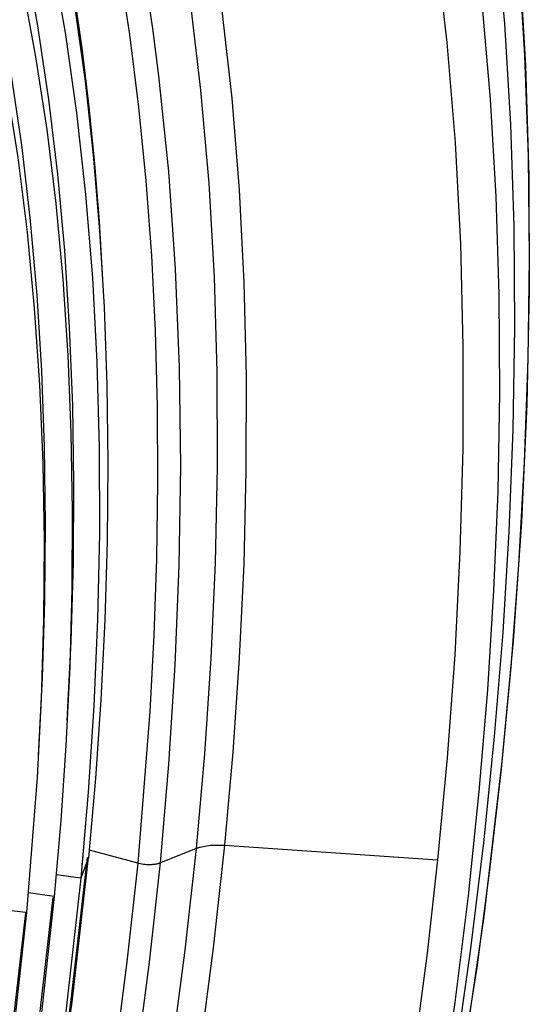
# Model space of a CAD drawing. Header units: millimetres. Extents: x -2637 to -1637, y 678 to 1678.
# Tile 80 of 256: x -2247 to -2234, y 1075 to 1101. Entities that reach past the tile are written whole.
import ezdxf

# ---------------------------------------------------------------- set-up
doc = ezdxf.new("R2010")
doc.units = ezdxf.units.MM
doc.layers.add('Make2D$B.SHOW mini', color=7, linetype='Continuous', true_color=0x000000)

msp = doc.modelspace()

# ---------------------------------------------------------------- linework, layer by layer
at = {"layer": 'Make2D$B.SHOW mini', "color": 18, "lineweight": -3, "true_color": 0x000000}
for points in [[(-2235.893, 1073.581), (-2235.485, 1076.463), (-2235.141, 1079.291), (-2234.86, 1082.06), (-2234.641, 1084.763), (-2234.482, 1087.399), (-2234.378, 1090.053), (-2234.334, 1092.709), (-2234.354, 1095.361), (-2234.44, 1098), (-2234.596, 1100.617), (-2234.825, 1103.205)], [(-2236.399, 1102.699), (-2236.104, 1100.138), (-2235.889, 1097.533), (-2235.75, 1094.893), (-2235.685, 1092.229), (-2235.691, 1089.55), (-2235.763, 1086.864), (-2235.898, 1084.181), (-2236.093, 1081.506), (-2236.343, 1078.849)], [(-2234.239, 1102.39), (-2234.08, 1099.796), (-2233.989, 1097.173), (-2233.961, 1094.528), (-2233.994, 1091.868), (-2234.087, 1089.2), (-2234.236, 1086.531), (-2234.438, 1083.867), (-2234.691, 1081.214), (-2234.982, 1078.654), (-2235.325, 1076.044), (-2236.171, 1070.693), (-2237.232, 1065.193), (-2238.512, 1059.581), (-2240.009, 1053.899), (-2241.718, 1048.192), (-2243.631, 1042.505), (-2245.734, 1036.887), (-2248.013, 1031.386), (-2249.213, 1028.693), (-2250.449, 1026.047), (-2251.719, 1023.452)], [(-2245.988, 1082.477), (-2245.888, 1084.533), (-2245.83, 1086.589), (-2245.816, 1088.641), (-2245.849, 1090.683), (-2245.928, 1092.711), (-2246.057, 1094.719), (-2246.236, 1096.701), (-2246.467, 1098.653), (-2246.752, 1100.569), (-2247.09, 1102.442)], [(-2246.41, 1102.43), (-2246.047, 1100.392), (-2245.748, 1098.303), (-2245.511, 1096.171), (-2245.334, 1094.003), (-2245.216, 1091.805), (-2245.156, 1089.585), (-2245.151, 1087.348), (-2245.199, 1085.103), (-2245.298, 1082.854), (-2245.445, 1080.607), (-2245.637, 1078.367)], [(-2234.221, 1102.358), (-2234.056, 1099.534), (-2233.968, 1096.649), (-2233.956, 1093.704), (-2234.021, 1090.705), (-2234.161, 1087.653), (-2234.377, 1084.551), (-2234.668, 1081.404), (-2235.143, 1077.372), (-2235.729, 1073.324), (-2236.426, 1069.265), (-2237.228, 1065.203), (-2238.134, 1061.144), (-2239.141, 1057.093), (-2240.247, 1053.056), (-2241.449, 1049.04)], [(-2244.656, 1102.2), (-2244.369, 1100.341), (-2244.131, 1098.449), (-2243.941, 1096.53), (-2243.798, 1094.587), (-2243.701, 1092.627), (-2243.647, 1090.653), (-2243.636, 1088.67), (-2243.666, 1086.683), (-2243.734, 1084.695), (-2243.84, 1082.71), (-2244.156, 1078.763)], [(-2247.157, 1101.615), (-2246.813, 1099.764), (-2246.525, 1097.87), (-2246.289, 1095.938), (-2246.107, 1093.974), (-2245.975, 1091.984), (-2245.893, 1089.973), (-2245.859, 1087.947), (-2245.871, 1085.91), (-2245.927, 1083.869), (-2246.026, 1081.827)], [(-2243.565, 1078.769), (-2243.342, 1081.336), (-2243.177, 1083.919), (-2243.073, 1086.509), (-2243.034, 1089.099), (-2243.065, 1091.679), (-2243.168, 1094.241), (-2243.347, 1096.775), (-2243.605, 1099.27), (-2243.765, 1100.499), (-2243.946, 1101.715)], [(-2245.809, 1101.369), (-2245.604, 1099.927), (-2245.428, 1098.462), (-2245.28, 1096.978), (-2245.16, 1095.476), (-2245.068, 1093.959)], [(-2242.8, 1101.272), (-2242.517, 1098.893), (-2242.307, 1096.474), (-2242.167, 1094.025), (-2242.094, 1091.554), (-2242.086, 1089.069), (-2242.139, 1086.579), (-2242.251, 1084.09), (-2242.417, 1081.609), (-2242.635, 1079.143)], [(-2246.738, 1081.574), (-2246.636, 1083.585), (-2246.574, 1085.596), (-2246.555, 1087.603), (-2246.581, 1089.601), (-2246.654, 1091.584), (-2246.774, 1093.549), (-2246.944, 1095.489), (-2247.165, 1097.4), (-2247.438, 1099.275), (-2247.763, 1101.109)], [(-2245.79, 1101.027), (-2245.527, 1099.13), (-2245.313, 1097.196), (-2245.148, 1095.23), (-2245.031, 1093.237), (-2244.96, 1091.221), (-2244.935, 1089.187), (-2244.953, 1087.14), (-2245.014, 1085.084), (-2245.117, 1083.024), (-2245.258, 1080.963), (-2245.437, 1078.906)], [(-2241.969, 1101.039), (-2241.708, 1098.687), (-2241.517, 1096.298), (-2241.393, 1093.882), (-2241.333, 1091.446), (-2241.335, 1088.998), (-2241.394, 1086.546), (-2241.51, 1084.095), (-2241.678, 1081.654), (-2241.894, 1079.226)], [(-2236.296, 1072.299), (-2235.886, 1075.129), (-2235.541, 1077.905), (-2235.258, 1080.622), (-2235.037, 1083.273), (-2234.876, 1085.857), (-2234.771, 1088.428), (-2234.724, 1091.002), (-2234.738, 1093.57), (-2234.817, 1096.126), (-2234.964, 1098.66), (-2235.181, 1101.166)], [(-2247.935, 1100.901), (-2247.579, 1099.043), (-2247.28, 1097.139), (-2247.036, 1095.195), (-2246.848, 1093.218), (-2246.713, 1091.214), (-2246.629, 1089.189), (-2246.595, 1087.148), (-2246.61, 1085.098), (-2246.67, 1083.043), (-2246.774, 1080.989)], [(-2246.026, 1081.827), (-2246.158, 1079.868), (-2246.329, 1077.891)], [(-2246.774, 1080.989), (-2247.048, 1077.47)], [(-2241.894, 1079.226), (-2242.189, 1076.551), (-2242.55, 1073.807), (-2242.979, 1071), (-2243.478, 1068.134), (-2244.048, 1065.217), (-2244.691, 1062.254), (-2245.406, 1059.255), (-2246.195, 1056.226), (-2247.056, 1053.177), (-2247.989, 1050.116), (-2248.992, 1047.053), (-2250.064, 1043.998), (-2251.203, 1040.961), (-2252.405, 1037.953), (-2253.668, 1034.982), (-2254.988, 1032.059), (-2256.361, 1029.194), (-2257.783, 1026.396), (-2259.248, 1023.674)], [(-2242.635, 1079.143), (-2242.619, 1079.149), (-2242.602, 1079.155), (-2242.584, 1079.161), (-2242.566, 1079.167), (-2242.547, 1079.173), (-2242.528, 1079.178), (-2242.487, 1079.188), (-2242.445, 1079.197), (-2242.4, 1079.206), (-2242.354, 1079.213), (-2242.306, 1079.219), (-2242.256, 1079.224), (-2242.206, 1079.227), (-2242.154, 1079.23), (-2242.102, 1079.231), (-2242.05, 1079.232), (-2241.998, 1079.231), (-2241.946, 1079.229), (-2241.894, 1079.226)], [(-2241.894, 1079.226), (-2236.343, 1078.849)], [(-2245.475, 1078.91), (-2245.906, 1075.122), (-2246.471, 1071.233), (-2247.171, 1067.259), (-2248.007, 1063.223), (-2248.978, 1059.147), (-2250.079, 1055.053), (-2251.308, 1050.967), (-2252.656, 1046.913), (-2254.117, 1042.914), (-2255.681, 1038.995), (-2257.337, 1035.177), (-2259.076, 1031.482), (-2260.885, 1027.929), (-2262.752, 1024.533)], [(-2262.594, 1024.733), (-2260.736, 1028.118), (-2258.935, 1031.661), (-2257.205, 1035.345), (-2255.556, 1039.151), (-2254, 1043.058), (-2252.548, 1047.044), (-2251.208, 1051.085), (-2249.989, 1055.157), (-2248.896, 1059.235), (-2247.935, 1063.295), (-2247.107, 1067.314), (-2246.416, 1071.269), (-2245.859, 1075.139), (-2245.437, 1078.906)], [(-2242.635, 1079.143), (-2242.925, 1076.494), (-2243.281, 1073.778), (-2243.704, 1070.998), (-2244.197, 1068.16), (-2244.761, 1065.271), (-2245.396, 1062.337), (-2246.104, 1059.366), (-2246.884, 1056.367), (-2247.736, 1053.347), (-2248.659, 1050.316), (-2249.653, 1047.282), (-2250.714, 1044.257), (-2251.842, 1041.25), (-2253.033, 1038.27), (-2254.284, 1035.328), (-2255.592, 1032.434), (-2256.952, 1029.597), (-2258.361, 1026.826), (-2259.813, 1024.132)], [(-2245.437, 1078.906), (-2245.637, 1078.367)], [(-2245.604, 1078.722), (-2245.577, 1078.938)], [(-2245.456, 1078.911), (-2245.437, 1078.906)], [(-2244.156, 1078.763), (-2245.412, 1079.098)], [(-2242.635, 1079.143), (-2243.565, 1078.769)], [(-2244.156, 1078.763), (-2244.435, 1076.187), (-2244.778, 1073.544), (-2245.187, 1070.84), (-2245.663, 1068.079), (-2246.21, 1065.268), (-2246.826, 1062.413), (-2247.512, 1059.522), (-2248.27, 1056.602), (-2249.098, 1053.663), (-2249.996, 1050.712), (-2250.962, 1047.76), (-2251.995, 1044.815), (-2253.093, 1041.888), (-2254.252, 1038.988), (-2255.471, 1036.126), (-2256.745, 1033.309), (-2258.07, 1030.549), (-2259.442, 1027.855), (-2260.856, 1025.234), (-2262.309, 1022.695)], [(-2261.833, 1022.36), (-2260.373, 1024.915), (-2258.95, 1027.552), (-2257.571, 1030.264), (-2256.238, 1033.041), (-2254.957, 1035.874), (-2253.732, 1038.754), (-2252.565, 1041.672), (-2251.461, 1044.617), (-2250.421, 1047.579), (-2249.449, 1050.549), (-2248.545, 1053.517), (-2247.712, 1056.474), (-2246.949, 1059.411), (-2246.257, 1062.32), (-2245.637, 1065.192), (-2245.086, 1068.02), (-2244.606, 1070.798), (-2244.193, 1073.519), (-2243.847, 1076.178), (-2243.565, 1078.769)], [(-2236.343, 1078.849), (-2236.62, 1076.417), (-2236.947, 1073.936), (-2237.327, 1071.41), (-2237.76, 1068.843), (-2238.246, 1066.238), (-2238.786, 1063.602), (-2240.028, 1058.252), (-2241.484, 1052.837), (-2243.149, 1047.402), (-2244.056, 1044.692), (-2245.012, 1041.996), (-2246.014, 1039.32), (-2247.06, 1036.67), (-2248.148, 1034.051), (-2249.277, 1031.471), (-2250.442, 1028.934), (-2251.641, 1026.447), (-2252.872, 1024.014)], [(-2244.156, 1078.763), (-2244.139, 1078.759), (-2244.122, 1078.755), (-2244.085, 1078.747), (-2244.047, 1078.74), (-2244.007, 1078.734), (-2243.965, 1078.73), (-2243.923, 1078.727), (-2243.881, 1078.725), (-2243.839, 1078.725), (-2243.818, 1078.725), (-2243.797, 1078.726), (-2243.777, 1078.727), (-2243.757, 1078.729), (-2243.738, 1078.73), (-2243.719, 1078.733), (-2243.701, 1078.735), (-2243.683, 1078.738), (-2243.666, 1078.741), (-2243.649, 1078.744), (-2243.633, 1078.748), (-2243.618, 1078.752), (-2243.604, 1078.756), (-2243.59, 1078.76), (-2243.577, 1078.765), (-2243.565, 1078.769)], [(-2245.637, 1078.367), (-2246.276, 1078.456)], [(-2245.637, 1078.367), (-2246.082, 1074.43), (-2246.677, 1070.373), (-2247.425, 1066.218), (-2248.327, 1061.989), (-2249.381, 1057.713), (-2250.582, 1053.42), (-2251.927, 1049.139), (-2253.406, 1044.901), (-2255.009, 1040.734), (-2256.726, 1036.668), (-2258.543, 1032.73), (-2260.446, 1028.945), (-2261.424, 1027.117), (-2262.419, 1025.335), (-2263.427, 1023.601)], [(-2246.329, 1077.891), (-2246.707, 1074.474), (-2247.2, 1070.97), (-2247.809, 1067.394), (-2248.535, 1063.763), (-2249.375, 1060.095), (-2250.328, 1056.41), (-2251.39, 1052.727), (-2252.556, 1049.065), (-2253.82, 1045.446), (-2255.174, 1041.887), (-2256.61, 1038.407), (-2258.12, 1035.023), (-2259.695, 1031.753), (-2261.324, 1028.608), (-2262.997, 1025.603), (-2264.705, 1022.748)], [(-2246.329, 1077.891), (-2247.001, 1077.985)], [(-2264.707, 1022.749), (-2263.009, 1025.624), (-2261.346, 1028.643), (-2259.729, 1031.795), (-2258.166, 1035.069), (-2256.667, 1038.451), (-2255.24, 1041.925), (-2253.895, 1045.476), (-2252.637, 1049.085), (-2251.475, 1052.734), (-2250.414, 1056.405), (-2249.459, 1060.079), (-2248.613, 1063.737), (-2247.879, 1067.362), (-2247.258, 1070.935), (-2246.751, 1074.44), (-2246.356, 1077.863)], [(-2264.842, 1023.832), (-2263.195, 1026.635), (-2261.582, 1029.578), (-2260.014, 1032.65), (-2258.498, 1035.839), (-2257.045, 1039.132), (-2255.663, 1042.514), (-2254.359, 1045.97), (-2253.141, 1049.481), (-2252.016, 1053.032), (-2250.989, 1056.602), (-2250.065, 1060.175), (-2249.247, 1063.732), (-2248.538, 1067.256), (-2247.938, 1070.729), (-2247.449, 1074.137), (-2247.069, 1077.464)], [(-2247.048, 1077.47), (-2247.413, 1074.15), (-2247.89, 1070.744), (-2248.479, 1067.269), (-2249.181, 1063.741), (-2249.994, 1060.177), (-2250.916, 1056.595), (-2251.943, 1053.015), (-2253.072, 1049.455), (-2254.295, 1045.935), (-2255.605, 1042.473), (-2256.996, 1039.087), (-2258.459, 1035.794), (-2259.984, 1032.609), (-2261.563, 1029.545), (-2263.185, 1026.616), (-2264.841, 1023.831)], [(-2247.068, 1077.473), (-2247.743, 1077.55)]]:
    msp.add_lwpolyline(points, dxfattribs=at)

doc.saveas('drawing.dxf')
